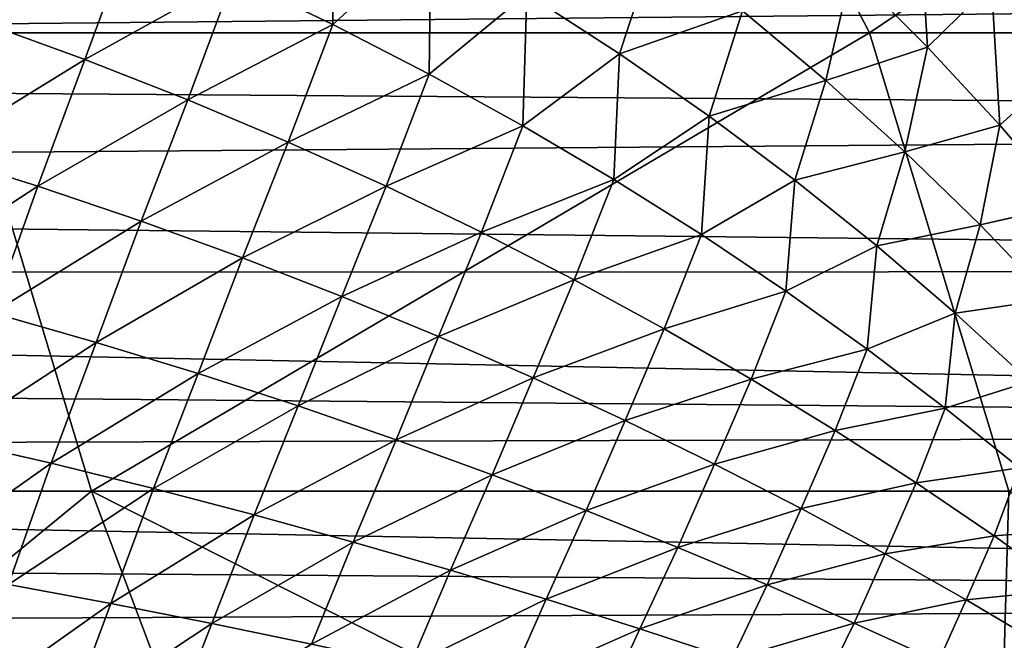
# Model space of a CAD drawing. Header units: metres. Extents: x -31 to 127, y -24 to 31.
# Tile 127 of 150: x 68.41 to 76.22, y 2.44 to 7.36. Entities that reach past the tile are written whole.
import ezdxf

# ---------------------------------------------------------------- set-up
doc = ezdxf.new("R2010")
doc.units = ezdxf.units.M
doc.layers.add('solid_12_381_041_XXX', color=7, linetype='CONTINUOUS')

msp = doc.modelspace()

# ---------------------------------------------------------------- linework, layer by layer
at = {"layer": 'solid_12_381_041_XXX'}
for points in [[(67.881393, 7.255768, 116.356506), (73.274483, 10.888505, 116.124146), (66.014526, 10.888664, 116.173706)], [(67.881393, 7.255768, 116.356506), (75.151154, 7.255651, 116.299934), (73.274483, 10.888505, 116.124146)], [(75.151154, 7.255651, 116.299934), (80.527054, 10.888279, 116.066391), (73.274483, 10.888505, 116.124146)], [(75.151154, 7.255651, 116.299934), (82.405952, 7.255489, 116.227669), (80.527054, 10.888279, 116.066391)], [(70.105797, 7.699102, 145.465561), (70.892693, 7.32212, 145.441025), (70.88205, 8.466869, 145.416565)], [(70.882065, 8.466853, 141.755753), (70.892708, 7.322107, 141.731293), (70.105812, 7.699088, 141.706741)], [(70.892693, 7.32212, 145.441025), (71.669548, 8.026549, 145.393661), (70.88205, 8.466869, 145.416565)], [(70.882065, 8.466853, 141.755753), (71.669563, 8.026533, 141.778656), (70.892708, 7.322107, 141.731293)], [(67.248924, 7.630525, 145.5784), (68.095543, 7.346484, 145.552383), (68.473434, 8.396881, 145.514313)], [(68.47345, 8.396866, 141.658005), (68.095558, 7.346471, 141.619934), (67.248947, 7.630512, 141.593918)], [(68.095543, 7.346484, 145.552383), (69.298744, 8.05762, 145.490021), (68.473434, 8.396881, 145.514313)], [(68.47345, 8.396866, 141.658005), (69.298759, 8.057606, 141.682297), (68.095558, 7.346471, 141.619934)], [(75.00399, 7.746638, 145.252319), (75.610359, 7.141724, 145.236145), (75.537964, 8.30592, 145.215683)], [(75.537971, 8.305903, 141.956635), (75.610367, 7.141707, 141.936172), (75.003998, 7.74662, 141.919998)], [(75.610359, 7.141724, 145.236145), (76.118584, 7.640597, 145.202576), (75.537964, 8.30592, 145.215683)], [(75.537971, 8.305903, 141.956635), (76.118584, 7.640582, 141.969742), (75.610367, 7.141707, 141.936172)], [(68.095543, 7.346484, 145.552383), (68.927353, 7.044513, 145.526108), (69.298744, 8.05762, 145.490021)], [(69.298759, 8.057606, 141.682297), (68.927368, 7.044501, 141.64621), (68.095558, 7.346471, 141.619934)], [(68.927353, 7.044513, 145.526108), (70.105797, 7.699102, 145.465561), (69.298744, 8.05762, 145.490021)], [(69.298759, 8.057606, 141.682297), (70.105812, 7.699088, 141.706741), (68.927368, 7.044501, 141.64621)], [(70.892693, 7.32212, 145.441025), (71.658127, 6.92785, 145.416473), (71.669548, 8.026549, 145.393661)], [(71.669563, 8.026533, 141.778656), (71.658134, 6.927837, 141.755844), (70.892708, 7.322107, 141.731293)], [(71.658127, 6.92785, 145.416473), (72.431908, 7.566707, 145.370804), (71.669548, 8.026549, 145.393661)], [(71.669563, 8.026533, 141.778656), (72.431915, 7.566691, 141.801514), (71.658134, 6.927837, 141.755844)], [(72.431908, 7.566707, 145.370804), (73.168083, 7.08901, 145.348038), (73.454033, 7.966014, 145.317688)], [(73.454041, 7.965998, 141.85463), (73.168098, 7.088996, 141.82428), (72.431915, 7.566691, 141.801514)], [(73.168083, 7.08901, 145.348038), (74.143051, 7.430277, 145.297928), (73.454033, 7.966014, 145.317688)], [(73.454041, 7.965998, 141.85463), (74.143059, 7.430262, 141.87439), (73.168098, 7.088996, 141.82428)], [(99.902351, 7.642428, 97.628105), (35.712475, 7.005709, 97.420624), (35.159813, 7.964255, 97.739021)], [(74.143051, 7.430277, 145.297928), (74.80249, 6.878317, 145.278397), (75.00399, 7.746638, 145.252319)], [(75.003998, 7.74662, 141.919998), (74.802498, 6.878303, 141.893921), (74.143059, 7.430262, 141.87439)], [(74.80249, 6.878317, 145.278397), (75.610359, 7.141724, 145.236145), (75.00399, 7.746638, 145.252319)], [(75.003998, 7.74662, 141.919998), (75.610367, 7.141707, 141.936172), (74.802498, 6.878303, 141.893921)], [(68.927353, 7.044513, 145.526108), (69.742493, 6.725311, 145.499649), (70.105797, 7.699102, 145.465561)], [(70.105812, 7.699088, 141.706741), (69.742508, 6.7253, 141.672668), (68.927368, 7.044501, 141.64621)], [(69.742493, 6.725311, 145.499649), (70.892693, 7.32212, 145.441025), (70.105797, 7.699102, 145.465561)], [(70.105812, 7.699088, 141.706741), (70.892708, 7.322107, 141.731293), (69.742508, 6.7253, 141.672668)], [(76.118584, 7.640597, 145.202576), (76.664116, 6.959294, 145.189743), (76.918175, 7.693233, 145.163467)], [(76.918175, 7.693213, 142.00885), (76.664116, 6.95928, 141.982574), (76.118584, 7.640582, 141.969742)], [(99.190849, 6.554271, 97.287514), (35.712475, 7.005709, 97.420624), (99.902351, 7.642428, 97.628105)], [(75.610359, 7.141724, 145.236145), (76.184341, 6.522316, 145.220245), (76.118584, 7.640597, 145.202576)], [(76.118584, 7.640582, 141.969742), (76.184341, 6.5223, 141.952057), (75.610367, 7.141707, 141.936172)], [(76.184341, 6.522316, 145.220245), (76.664116, 6.959294, 145.189743), (76.118584, 7.640597, 145.202576)], [(76.118584, 7.640582, 141.969742), (76.664116, 6.95928, 141.982574), (76.184341, 6.5223, 141.952057)], [(71.658127, 6.92785, 145.416473), (72.401207, 6.517734, 145.391953), (72.431908, 7.566707, 145.370804)], [(72.431915, 7.566691, 141.801514), (72.401215, 6.517722, 141.780365), (71.658134, 6.927837, 141.755844)], [(72.401207, 6.517734, 145.391953), (73.168083, 7.08901, 145.348038), (72.431908, 7.566707, 145.370804)], [(72.431915, 7.566691, 141.801514), (73.168098, 7.088996, 141.82428), (72.401215, 6.517722, 141.780365)], [(73.168083, 7.08901, 145.348038), (73.87706, 6.595129, 145.325439), (74.143051, 7.430277, 145.297928)], [(74.143059, 7.430262, 141.87439), (73.877075, 6.595115, 141.846878), (73.168098, 7.088996, 141.82428)], [(73.87706, 6.595129, 145.325439), (74.80249, 6.878317, 145.278397), (74.143051, 7.430277, 145.297928)], [(74.143059, 7.430262, 141.87439), (74.802498, 6.878303, 141.893921), (73.877075, 6.595115, 141.846878)], [(67.718353, 6.30182, 145.586899), (68.927353, 7.044513, 145.526108), (68.095543, 7.346484, 145.552383)], [(68.095558, 7.346471, 141.619934), (68.927368, 7.044501, 141.64621), (67.718376, 6.301807, 141.585419)], [(69.742493, 6.725311, 145.499649), (70.5392, 6.389622, 145.473068), (70.892693, 7.32212, 145.441025)], [(70.892708, 7.322107, 141.731293), (70.539207, 6.389611, 141.699249), (69.742508, 6.7253, 141.672668)], [(70.5392, 6.389622, 145.473068), (71.658127, 6.92785, 145.416473), (70.892693, 7.32212, 145.441025)], [(70.892708, 7.322107, 141.731293), (71.658134, 6.927837, 141.755844), (70.539207, 6.389611, 141.699249)], [(61.689842, 3.619822, 116.518829), (68.979095, 3.619782, 116.472359), (67.881393, 7.255768, 116.356506)], [(68.979095, 3.619782, 116.472359), (75.151154, 7.255651, 116.299934), (67.881393, 7.255768, 116.356506)], [(68.979095, 3.619782, 116.472359), (76.253685, 3.61972, 116.412567), (75.151154, 7.255651, 116.299934)], [(76.253685, 3.61972, 116.412567), (82.405952, 7.255489, 116.227669), (75.151154, 7.255651, 116.299934)], [(74.80249, 6.878317, 145.278397), (75.431305, 6.311838, 145.259125), (75.610359, 7.141724, 145.236145)], [(75.610367, 7.141707, 141.936172), (75.431313, 6.311824, 141.913193), (74.802498, 6.878303, 141.893921)], [(75.431305, 6.311838, 145.259125), (76.184341, 6.522316, 145.220245), (75.610359, 7.141724, 145.236145)], [(75.610367, 7.141707, 141.936172), (76.184341, 6.5223, 141.952057), (75.431313, 6.311824, 141.913193)], [(67.718353, 6.30182, 145.586899), (68.553383, 6.039426, 145.559036), (68.927353, 7.044513, 145.526108)], [(68.927368, 7.044501, 141.64621), (68.553406, 6.039414, 141.613281), (67.718376, 6.301807, 141.585419)], [(68.553383, 6.039426, 145.559036), (69.742493, 6.725311, 145.499649), (68.927353, 7.044513, 145.526108)], [(68.927368, 7.044501, 141.64621), (69.742508, 6.7253, 141.672668), (68.553406, 6.039414, 141.613281)], [(72.401207, 6.517734, 145.391953), (73.121048, 6.093219, 145.367523), (73.168083, 7.08901, 145.348038)], [(73.168098, 7.088996, 141.82428), (73.121056, 6.093207, 141.804794), (72.401215, 6.517722, 141.780365)], [(73.121048, 6.093219, 145.367523), (73.87706, 6.595129, 145.325439), (73.168083, 7.08901, 145.348038)], [(73.168098, 7.088996, 141.82428), (73.877075, 6.595115, 141.846878), (73.121056, 6.093207, 141.804794)], [(99.190849, 6.554271, 97.287514), (36.185429, 6.052796, 97.147064), (35.712475, 7.005709, 97.420624)], [(76.184341, 6.522316, 145.220245), (76.724876, 5.890105, 145.204697), (76.664116, 6.959294, 145.189743)], [(76.664116, 6.95928, 141.982574), (76.724884, 5.890091, 141.967621), (76.184341, 6.5223, 141.952057)], [(70.5392, 6.389622, 145.473068), (71.316292, 6.038586, 145.446442), (71.658127, 6.92785, 145.416473)], [(71.658134, 6.927837, 141.755844), (71.316307, 6.038576, 141.725876), (70.539207, 6.389611, 141.699249)], [(71.316292, 6.038586, 145.446442), (72.401207, 6.517734, 145.391953), (71.658127, 6.92785, 145.416473)], [(71.658134, 6.927837, 141.755844), (72.401215, 6.517722, 141.780365), (71.316307, 6.038576, 141.725876)], [(73.87706, 6.595129, 145.325439), (74.557816, 6.086732, 145.30307), (74.80249, 6.878317, 145.278397)], [(74.802498, 6.878303, 141.893921), (74.557823, 6.086719, 141.869247), (73.877075, 6.595115, 141.846878)], [(74.557816, 6.086732, 145.30307), (75.431305, 6.311838, 145.259125), (74.80249, 6.878317, 145.278397)], [(74.802498, 6.878303, 141.893921), (75.431313, 6.311824, 141.913193), (74.557823, 6.086719, 141.869247)], [(68.553383, 6.039426, 145.559036), (69.373619, 5.761973, 145.530945), (69.742493, 6.725311, 145.499649)], [(69.742508, 6.7253, 141.672668), (69.373634, 5.761961, 141.641373), (68.553406, 6.039414, 141.613281)], [(69.373619, 5.761973, 145.530945), (70.5392, 6.389622, 145.473068), (69.742493, 6.725311, 145.499649)], [(69.742508, 6.7253, 141.672668), (70.539207, 6.389611, 141.699249), (69.373634, 5.761961, 141.641373)], [(73.121048, 6.093219, 145.367523), (73.816757, 5.655753, 145.343262), (73.87706, 6.595129, 145.325439)], [(73.877075, 6.595115, 141.846878), (73.816765, 5.655743, 141.829056), (73.121056, 6.093207, 141.804794)], [(73.816757, 5.655753, 145.343262), (74.557816, 6.086732, 145.30307), (73.87706, 6.595129, 145.325439)], [(73.877075, 6.595115, 141.846878), (74.557823, 6.086719, 141.869247), (73.816765, 5.655743, 141.829056)], [(98.588036, 5.368226, 96.979462), (36.185429, 6.052796, 97.147064), (99.190849, 6.554271, 97.287514)], [(71.316292, 6.038586, 145.446442), (72.072968, 5.673555, 145.4198), (72.401207, 6.517734, 145.391953)], [(72.401215, 6.517722, 141.780365), (72.072975, 5.673545, 141.752518), (71.316307, 6.038576, 141.725876)], [(72.072968, 5.673555, 145.4198), (73.121048, 6.093219, 145.367523), (72.401207, 6.517734, 145.391953)], [(72.401215, 6.517722, 141.780365), (73.121056, 6.093207, 141.804794), (72.072975, 5.673545, 141.752518)], [(75.431305, 6.311838, 145.259125), (76.028442, 5.732542, 145.240204), (76.184341, 6.522316, 145.220245)], [(76.184341, 6.5223, 141.952057), (76.02845, 5.73253, 141.932114), (75.431313, 6.311824, 141.913193)], [(76.028442, 5.732542, 145.240204), (76.724876, 5.890105, 145.204697), (76.184341, 6.522316, 145.220245)], [(76.184341, 6.5223, 141.952057), (76.724884, 5.890091, 141.967621), (76.02845, 5.73253, 141.932114)], [(69.373619, 5.761973, 145.530945), (70.177422, 5.470138, 145.502686), (70.5392, 6.389622, 145.473068)], [(70.539207, 6.389611, 141.699249), (70.177437, 5.470127, 141.669632), (69.373634, 5.761961, 141.641373)], [(70.177422, 5.470138, 145.502686), (71.316292, 6.038586, 145.446442), (70.5392, 6.389622, 145.473068)], [(70.539207, 6.389611, 141.699249), (71.316307, 6.038576, 141.725876), (70.177437, 5.470127, 141.669632)], [(67.357567, 5.255909, 145.617508), (68.553383, 6.039426, 145.559036), (67.718353, 6.30182, 145.586899)], [(67.718376, 6.301807, 141.585419), (68.553406, 6.039414, 141.613281), (67.35759, 5.2559, 141.55481)], [(74.557816, 6.086732, 145.30307), (75.209305, 5.565488, 145.280975), (75.431305, 6.311838, 145.259125)], [(75.431313, 6.311824, 141.913193), (75.209312, 5.565476, 141.891342), (74.557823, 6.086719, 141.869247)], [(75.209305, 5.565488, 145.280975), (76.028442, 5.732542, 145.240204), (75.431305, 6.311838, 145.259125)], [(75.431313, 6.311824, 141.913193), (76.02845, 5.73253, 141.932114), (75.209312, 5.565476, 141.891342)], [(72.072968, 5.673555, 145.4198), (72.80838, 5.295884, 145.393234), (73.121048, 6.093219, 145.367523)], [(73.121056, 6.093207, 141.804794), (72.808388, 5.295875, 141.779083), (72.072975, 5.673545, 141.752518)], [(72.80838, 5.295884, 145.393234), (73.816757, 5.655753, 145.343262), (73.121048, 6.093219, 145.367523)], [(73.121056, 6.093207, 141.804794), (73.816765, 5.655743, 141.829056), (72.808388, 5.295875, 141.779083)], [(98.588036, 5.368226, 96.979462), (36.485451, 5.347665, 96.975113), (36.185429, 6.052796, 97.147064)], [(67.357567, 5.255909, 145.617508), (68.193306, 5.034445, 145.588394), (68.553383, 6.039426, 145.559036)], [(68.553406, 6.039414, 141.613281), (68.193321, 5.034436, 141.583923), (67.35759, 5.2559, 141.55481)], [(68.193306, 5.034445, 145.588394), (69.373619, 5.761973, 145.530945), (68.553383, 6.039426, 145.559036)], [(68.553406, 6.039414, 141.613281), (69.373634, 5.761961, 141.641373), (68.193321, 5.034436, 141.583923)], [(70.177422, 5.470138, 145.502686), (70.963783, 5.164984, 145.474304), (71.316292, 6.038586, 145.446442)], [(71.316307, 6.038576, 141.725876), (70.963799, 5.164973, 141.698013), (70.177437, 5.470127, 141.669632)], [(70.963783, 5.164984, 145.474304), (72.072968, 5.673555, 145.4198), (71.316292, 6.038586, 145.446442)], [(71.316307, 6.038576, 141.725876), (72.072975, 5.673545, 141.752518), (70.963799, 5.164973, 141.698013)], [(73.816757, 5.655753, 145.343262), (74.487457, 5.206784, 145.319214), (74.557816, 6.086732, 145.30307)], [(74.557823, 6.086719, 141.869247), (74.487465, 5.206775, 141.853104), (73.816765, 5.655743, 141.829056)], [(74.487457, 5.206784, 145.319214), (75.209305, 5.565488, 145.280975), (74.557816, 6.086732, 145.30307)], [(74.557823, 6.086719, 141.869247), (75.209312, 5.565476, 141.891342), (74.487465, 5.206775, 141.853104)], [(76.028442, 5.732542, 145.240204), (76.592842, 5.142134, 145.221664), (76.724876, 5.890105, 145.204697)], [(76.724884, 5.890091, 141.967621), (76.592842, 5.142123, 141.950653), (76.02845, 5.73253, 141.932114)], [(68.193306, 5.034445, 145.588394), (69.016273, 4.800198, 145.55899), (69.373619, 5.761973, 145.530945)], [(69.373634, 5.761961, 141.641373), (69.016289, 4.800189, 141.613327), (68.193321, 5.034436, 141.583923)], [(69.016273, 4.800198, 145.55899), (70.177422, 5.470138, 145.502686), (69.373619, 5.761973, 145.530945)], [(69.373634, 5.761961, 141.641373), (70.177437, 5.470127, 141.669632), (69.016289, 4.800189, 141.613327)], [(75.209305, 5.565488, 145.280975), (75.830521, 5.033067, 145.259247), (76.028442, 5.732542, 145.240204)], [(76.02845, 5.73253, 141.932114), (75.830528, 5.033056, 141.913071), (75.209312, 5.565476, 141.891342)], [(75.830521, 5.033067, 145.259247), (76.592842, 5.142134, 145.221664), (76.028442, 5.732542, 145.240204)], [(76.02845, 5.73253, 141.932114), (76.592842, 5.142123, 141.950653), (75.830528, 5.033056, 141.913071)], [(70.963783, 5.164984, 145.474304), (71.731964, 4.847741, 145.445892), (72.072968, 5.673555, 145.4198)], [(72.072975, 5.673545, 141.752518), (71.731979, 4.84773, 141.726425), (70.963799, 5.164973, 141.698013)], [(71.731964, 4.847741, 145.445892), (72.80838, 5.295884, 145.393234), (72.072968, 5.673555, 145.4198)], [(72.072975, 5.673545, 141.752518), (72.808388, 5.295875, 141.779083), (71.731979, 4.84773, 141.726425)], [(72.80838, 5.295884, 145.393234), (73.521721, 4.906924, 145.366791), (73.816757, 5.655753, 145.343262)], [(73.816765, 5.655743, 141.829056), (73.521729, 4.906916, 141.805527), (72.808388, 5.295875, 141.779083)], [(73.521721, 4.906924, 145.366791), (74.487457, 5.206784, 145.319214), (73.816757, 5.655753, 145.343262)], [(73.816765, 5.655743, 141.829056), (74.487465, 5.206775, 141.853104), (73.521729, 4.906916, 141.805527)], [(74.487457, 5.206784, 145.319214), (75.132256, 4.74776, 145.295441), (75.209305, 5.565488, 145.280975)], [(75.209312, 5.565476, 141.891342), (75.132263, 4.747751, 141.876862), (74.487465, 5.206775, 141.853104)], [(75.132256, 4.74776, 145.295441), (75.830521, 5.033067, 145.259247), (75.209305, 5.565488, 145.280975)], [(75.209312, 5.565476, 141.891342), (75.830528, 5.033056, 141.913071), (75.132263, 4.747751, 141.876862)], [(69.016273, 4.800198, 145.55899), (69.825043, 4.553767, 145.529373), (70.177422, 5.470138, 145.502686)], [(70.177437, 5.470127, 141.669632), (69.825058, 4.553759, 141.642944), (69.016289, 4.800189, 141.613327)], [(69.825043, 4.553767, 145.529373), (70.963783, 5.164984, 145.474304), (70.177422, 5.470138, 145.502686)], [(70.177437, 5.470127, 141.669632), (70.963799, 5.164973, 141.698013), (69.825058, 4.553759, 141.642944)], [(98.102058, 4.094952, 96.729218), (36.485451, 5.347665, 96.975113), (98.588036, 5.368226, 96.979462)], [(98.102058, 4.094952, 96.729218), (36.74585, 4.63564, 96.825691), (36.485451, 5.347665, 96.975113)], [(71.731964, 4.847741, 145.445892), (72.481209, 4.519639, 145.417496), (72.80838, 5.295884, 145.393234)], [(72.808388, 5.295875, 141.779083), (72.481224, 4.519629, 141.754822), (71.731979, 4.84773, 141.726425)], [(72.481209, 4.519639, 145.417496), (73.521721, 4.906924, 145.366791), (72.80838, 5.295884, 145.393234)], [(72.808388, 5.295875, 141.779083), (73.521729, 4.906916, 141.805527), (72.481224, 4.519629, 141.754822)], [(69.825043, 4.553767, 145.529373), (70.618759, 4.29611, 145.499603), (70.963783, 5.164984, 145.474304)], [(70.963799, 5.164973, 141.698013), (70.618774, 4.296103, 141.672714), (69.825058, 4.553759, 141.642944)], [(70.618759, 4.29611, 145.499603), (71.731964, 4.847741, 145.445892), (70.963783, 5.164984, 145.474304)], [(70.963799, 5.164973, 141.698013), (71.731979, 4.84773, 141.726425), (70.618774, 4.296103, 141.672714)], [(73.521721, 4.906924, 145.366791), (74.212158, 4.508031, 145.34053), (74.487457, 5.206784, 145.319214)], [(74.487465, 5.206775, 141.853104), (74.212166, 4.508024, 141.831787), (73.521729, 4.906916, 141.805527)], [(74.212158, 4.508031, 145.34053), (75.132256, 4.74776, 145.295441), (74.487457, 5.206784, 145.319214)], [(74.487465, 5.206775, 141.853104), (75.132263, 4.747751, 141.876862), (74.212166, 4.508024, 141.831787)], [(75.830521, 5.033067, 145.259247), (76.420425, 4.491136, 145.23793), (76.592842, 5.142134, 145.221664)], [(76.592842, 5.142123, 141.950653), (76.420433, 4.491126, 141.934372), (75.830528, 5.033056, 141.913071)], [(67.83728, 4.030972, 145.614594), (69.016273, 4.800198, 145.55899), (68.193306, 5.034445, 145.588394)], [(68.193321, 5.034436, 141.583923), (69.016289, 4.800189, 141.613327), (67.837303, 4.030964, 141.557724)], [(75.132256, 4.74776, 145.295441), (75.750275, 4.280128, 145.272018), (75.830521, 5.033067, 145.259247)], [(75.830528, 5.033056, 141.913071), (75.750282, 4.280121, 141.900299), (75.132263, 4.747751, 141.876862)], [(75.750275, 4.280128, 145.272018), (76.420425, 4.491136, 145.23793), (75.830521, 5.033067, 145.259247)], [(75.830528, 5.033056, 141.913071), (76.420433, 4.491126, 141.934372), (75.750282, 4.280121, 141.900299)], [(70.618759, 4.29611, 145.499603), (71.396759, 4.02831, 145.469711), (71.731964, 4.847741, 145.445892)], [(71.731979, 4.84773, 141.726425), (71.396774, 4.028303, 141.702606), (70.618774, 4.296103, 141.672714)], [(71.396759, 4.02831, 145.469711), (72.481209, 4.519639, 145.417496), (71.731964, 4.847741, 145.445892)], [(71.731979, 4.84773, 141.726425), (72.481224, 4.519629, 141.754822), (71.396774, 4.028303, 141.702606)], [(72.481209, 4.519639, 145.417496), (73.210777, 4.18191, 145.38916), (73.521721, 4.906924, 145.366791)], [(73.521729, 4.906916, 141.805527), (73.210793, 4.1819, 141.783157), (72.481224, 4.519629, 141.754822)], [(73.210777, 4.18191, 145.38916), (74.212158, 4.508031, 145.34053), (73.521721, 4.906924, 145.366791)], [(73.521729, 4.906916, 141.805527), (74.212166, 4.508024, 141.831787), (73.210793, 4.1819, 141.783157)], [(67.83728, 4.030972, 145.614594), (68.660103, 3.841571, 145.584274), (69.016273, 4.800198, 145.55899)], [(69.016289, 4.800189, 141.613327), (68.660126, 3.841563, 141.588043), (67.837303, 4.030964, 141.557724)], [(68.660103, 3.841571, 145.584274), (69.825043, 4.553767, 145.529373), (69.016273, 4.800198, 145.55899)], [(69.016289, 4.800189, 141.613327), (69.825058, 4.553759, 141.642944), (68.660126, 3.841563, 141.588043)], [(74.212158, 4.508031, 145.34053), (74.878876, 4.100559, 145.314514), (75.132256, 4.74776, 145.295441)], [(75.132263, 4.747751, 141.876862), (74.878876, 4.100553, 141.857803), (74.212166, 4.508024, 141.831787)], [(74.878876, 4.100559, 145.314514), (75.750275, 4.280128, 145.272018), (75.132256, 4.74776, 145.295441)], [(75.132263, 4.747751, 141.876862), (75.750282, 4.280121, 141.900299), (74.878876, 4.100553, 141.857803)], [(98.102058, 4.094952, 96.729218), (36.966694, 3.91907, 96.699104), (36.74585, 4.63564, 96.825691)], [(68.660103, 3.841571, 145.584274), (69.471199, 3.642281, 145.553665), (69.825043, 4.553767, 145.529373)], [(69.825058, 4.553759, 141.642944), (69.471214, 3.642274, 141.618652), (68.660126, 3.841563, 141.588043)], [(69.471199, 3.642281, 145.553665), (70.618759, 4.29611, 145.499603), (69.825043, 4.553767, 145.529373)], [(69.825058, 4.553759, 141.642944), (70.618774, 4.296103, 141.672714), (69.471214, 3.642274, 141.618652)], [(71.396759, 4.02831, 145.469711), (72.158401, 3.751451, 145.439774), (72.481209, 4.519639, 145.417496)], [(72.481224, 4.519629, 141.754822), (72.158409, 3.751444, 141.732544), (71.396774, 4.028303, 141.702606)], [(72.158401, 3.751451, 145.439774), (73.210777, 4.18191, 145.38916), (72.481209, 4.519639, 145.417496)], [(72.481224, 4.519629, 141.754822), (73.210793, 4.1819, 141.783157), (72.158409, 3.751444, 141.732544)], [(73.210777, 4.18191, 145.38916), (73.919922, 3.835782, 145.360962), (74.212158, 4.508031, 145.34053)], [(74.212166, 4.508024, 141.831787), (73.919937, 3.835773, 141.811356), (73.210793, 4.1819, 141.783157)], [(73.919922, 3.835782, 145.360962), (74.878876, 4.100559, 145.314514), (74.212158, 4.508031, 145.34053)], [(74.212166, 4.508024, 141.831787), (74.878876, 4.100553, 141.857803), (73.919937, 3.835773, 141.811356)], [(75.750275, 4.280128, 145.272018), (76.340645, 3.805328, 145.248993), (76.420425, 4.491136, 145.23793)], [(76.420433, 4.491126, 141.934372), (76.340645, 3.805322, 141.923325), (75.750282, 4.280121, 141.900299)], [(69.471199, 3.642281, 145.553665), (70.269867, 3.433918, 145.522827), (70.618759, 4.29611, 145.499603)], [(70.618774, 4.296103, 141.672714), (70.269875, 3.433911, 141.64949), (69.471214, 3.642274, 141.618652)], [(70.269867, 3.433918, 145.522827), (71.396759, 4.02831, 145.469711), (70.618759, 4.29611, 145.499603)], [(70.618774, 4.296103, 141.672714), (71.396774, 4.028303, 141.702606), (70.269875, 3.433911, 141.64949)], [(74.878876, 4.100559, 145.314514), (75.521042, 3.68586, 145.288818), (75.750275, 4.280128, 145.272018)], [(75.750282, 4.280121, 141.900299), (75.521042, 3.685854, 141.883499), (74.878876, 4.100553, 141.857803)], [(75.521042, 3.68586, 145.288818), (76.340645, 3.805328, 145.248993), (75.750275, 4.280128, 145.272018)], [(75.750282, 4.280121, 141.900299), (76.340645, 3.805322, 141.923325), (75.521042, 3.685854, 141.883499)], [(72.158401, 3.751451, 145.439774), (72.903015, 3.466616, 145.409821), (73.210777, 4.18191, 145.38916)], [(73.210793, 4.1819, 141.783157), (72.903023, 3.46661, 141.762497), (72.158409, 3.751444, 141.732544)], [(72.903015, 3.466616, 145.409821), (73.919922, 3.835782, 145.360962), (73.210777, 4.18191, 145.38916)], [(73.210793, 4.1819, 141.783157), (73.919937, 3.835773, 141.811356), (72.903023, 3.46661, 141.762497)], [(97.747482, 2.75414, 96.541496), (36.966694, 3.91907, 96.699104), (98.102058, 4.094952, 96.729218)], [(73.919922, 3.835782, 145.360962), (74.607903, 3.482487, 145.332962), (74.878876, 4.100559, 145.314514)], [(74.878876, 4.100553, 141.857803), (74.60791, 3.482479, 141.839355), (73.919937, 3.835773, 141.811356)], [(74.607903, 3.482487, 145.332962), (75.521042, 3.68586, 145.288818), (74.878876, 4.100559, 145.314514)], [(74.878876, 4.100553, 141.857803), (75.521042, 3.685854, 141.883499), (74.60791, 3.482479, 141.839355)], [(67.499733, 3.024281, 145.637207), (68.660103, 3.841571, 145.584274), (67.83728, 4.030972, 145.614594)], [(67.837303, 4.030964, 141.557724), (68.660126, 3.841563, 141.588043), (67.499748, 3.024275, 141.53511)], [(70.269867, 3.433918, 145.522827), (71.05555, 3.217393, 145.491806), (71.396759, 4.02831, 145.469711)], [(71.396774, 4.028303, 141.702606), (71.055557, 3.217387, 141.680511), (70.269875, 3.433911, 141.64949)], [(71.05555, 3.217393, 145.491806), (72.158401, 3.751451, 145.439774), (71.396759, 4.02831, 145.469711)], [(71.396774, 4.028303, 141.702606), (72.158409, 3.751444, 141.732544), (71.055557, 3.217387, 141.680511)], [(97.747482, 2.75414, 96.541496), (37.147911, 3.200488, 96.595108), (36.966694, 3.91907, 96.699104)], [(67.499733, 3.024281, 145.637207), (68.320206, 2.880782, 145.606293), (68.660103, 3.841571, 145.584274)], [(68.660126, 3.841563, 141.588043), (68.320221, 2.880776, 141.566025), (67.499748, 3.024275, 141.53511)], [(68.320206, 2.880782, 145.606293), (69.471199, 3.642281, 145.553665), (68.660103, 3.841571, 145.584274)], [(68.660126, 3.841563, 141.588043), (69.471214, 3.642274, 141.618652), (68.320221, 2.880776, 141.566025)], [(72.903015, 3.466616, 145.409821), (73.629959, 3.174889, 145.379944), (73.919922, 3.835782, 145.360962)], [(73.919937, 3.835773, 141.811356), (73.629967, 3.174884, 141.792374), (72.903023, 3.46661, 141.762497)], [(73.629959, 3.174889, 145.379944), (74.607903, 3.482487, 145.332962), (73.919922, 3.835782, 145.360962)], [(73.919937, 3.835773, 141.811356), (74.60791, 3.482479, 141.839355), (73.629967, 3.174884, 141.792374)], [(71.05555, 3.217393, 145.491806), (71.827705, 2.993618, 145.460632), (72.158401, 3.751451, 145.439774)], [(72.158409, 3.751444, 141.732544), (71.827713, 2.993612, 141.711685), (71.055557, 3.217387, 141.680511)], [(71.827705, 2.993618, 145.460632), (72.903015, 3.466616, 145.409821), (72.158401, 3.751451, 145.439774)], [(72.158409, 3.751444, 141.732544), (72.903023, 3.46661, 141.762497), (71.827713, 2.993612, 141.711685)], [(75.521042, 3.68586, 145.288818), (76.137878, 3.265266, 145.263474), (76.340645, 3.805328, 145.248993)], [(76.340645, 3.805322, 141.923325), (76.137886, 3.265262, 141.908844), (75.521042, 3.685854, 141.883499)], [(76.137878, 3.265266, 145.263474), (76.903122, 3.32455, 145.22641), (76.340645, 3.805328, 145.248993)], [(76.340645, 3.805322, 141.923325), (76.903122, 3.324545, 141.945908), (76.137886, 3.265262, 141.908844)], [(74.607903, 3.482487, 145.332962), (75.273964, 3.123256, 145.305206), (75.521042, 3.68586, 145.288818)], [(75.521042, 3.685854, 141.883499), (75.273972, 3.123248, 141.867111), (74.60791, 3.482479, 141.839355)], [(75.273964, 3.123256, 145.305206), (76.137878, 3.265266, 145.263474), (75.521042, 3.68586, 145.288818)], [(75.521042, 3.685854, 141.883499), (76.137886, 3.265262, 141.908844), (75.273972, 3.123248, 141.867111)], [(61.689842, 3.619822, 116.518829), (64.560226, 0.000006, 116.543846), (68.979095, 3.619782, 116.472359)], [(68.979095, 3.619782, 116.472359), (64.560226, 0.000006, 116.543846), (70.339767, 0.000006, 116.504814)], [(68.320206, 2.880782, 145.606293), (69.131607, 2.729765, 145.575027), (69.471199, 3.642281, 145.553665)], [(69.471214, 3.642274, 141.618652), (69.131622, 2.729759, 141.59729), (68.320221, 2.880776, 141.566025)], [(68.979095, 3.619782, 116.472359), (70.339767, 0.000006, 116.504814), (76.151085, 0.000004, 116.456345)], [(68.979095, 3.619782, 116.472359), (76.151085, 0.000004, 116.456345), (76.253685, 3.61972, 116.412567)], [(69.131607, 2.729765, 145.575027), (70.269867, 3.433918, 145.522827), (69.471199, 3.642281, 145.553665)], [(69.471214, 3.642274, 141.618652), (70.269875, 3.433911, 141.64949), (69.131622, 2.729759, 141.59729)], [(76.253685, 3.61972, 116.412567), (76.151085, 0.000004, 116.456345), (81.958794, 0.000003, 116.390541)], [(71.827705, 2.993618, 145.460632), (72.585785, 2.763502, 145.429382), (72.903015, 3.466616, 145.409821)], [(72.903023, 3.46661, 141.762497), (72.585793, 2.763496, 141.742935), (71.827713, 2.993612, 141.711685)], [(72.585785, 2.763502, 145.429382), (73.629959, 3.174889, 145.379944), (72.903015, 3.466616, 145.409821)], [(72.903023, 3.46661, 141.762497), (73.629967, 3.174884, 141.792374), (72.585793, 2.763496, 141.742935)], [(73.629959, 3.174889, 145.379944), (74.338577, 2.877354, 145.350174), (74.607903, 3.482487, 145.332962)], [(74.60791, 3.482479, 141.839355), (74.338585, 2.877349, 141.822144), (73.629967, 3.174884, 141.792374)], [(74.338577, 2.877354, 145.350174), (75.273964, 3.123256, 145.305206), (74.607903, 3.482487, 145.332962)], [(74.60791, 3.482479, 141.839355), (75.273972, 3.123248, 141.867111), (74.338585, 2.877349, 141.822144)], [(69.131607, 2.729765, 145.575027), (69.933388, 2.57188, 145.543442), (70.269867, 3.433918, 145.522827)], [(70.269875, 3.433911, 141.64949), (69.933403, 2.571874, 141.628876), (69.131622, 2.729759, 141.59729)], [(69.933388, 2.57188, 145.543442), (71.05555, 3.217393, 145.491806), (70.269867, 3.433918, 145.522827)], [(70.269875, 3.433911, 141.64949), (71.055557, 3.217387, 141.680511), (69.933403, 2.571874, 141.628876)], [(76.137878, 3.265266, 145.263474), (76.729362, 2.839794, 145.238541), (76.903122, 3.32455, 145.22641)], [(76.903122, 3.324545, 141.945908), (76.729362, 2.839791, 141.933777), (76.137886, 3.265262, 141.908844)], [(69.933388, 2.57188, 145.543442), (70.725121, 2.407843, 145.511581), (71.05555, 3.217393, 145.491806)], [(71.055557, 3.217387, 141.680511), (70.725136, 2.407838, 141.660736), (69.933403, 2.571874, 141.628876)], [(70.725121, 2.407843, 145.511581), (71.827705, 2.993618, 145.460632), (71.05555, 3.217393, 145.491806)], [(71.055557, 3.217387, 141.680511), (71.827713, 2.993612, 141.711685), (70.725136, 2.407838, 141.660736)], [(75.273964, 3.123256, 145.305206), (75.91745, 2.759281, 145.277756), (76.137878, 3.265266, 145.263474)], [(76.137886, 3.265262, 141.908844), (75.917458, 2.759274, 141.894547), (75.273972, 3.123248, 141.867111)], [(75.91745, 2.759281, 145.277756), (76.729362, 2.839794, 145.238541), (76.137878, 3.265266, 145.263474)], [(76.137886, 3.265262, 141.908844), (76.729362, 2.839791, 141.933777), (75.917458, 2.759274, 141.894547)], [(97.747482, 2.75414, 96.541496), (37.293068, 2.465663, 96.511459), (37.147911, 3.200488, 96.595108)], [(72.585785, 2.763502, 145.429382), (73.329239, 2.527957, 145.398087), (73.629959, 3.174889, 145.379944)], [(73.629967, 3.174884, 141.792374), (73.329247, 2.527953, 141.774231), (72.585793, 2.763496, 141.742935)], [(73.329239, 2.527957, 145.398087), (74.338577, 2.877354, 145.350174), (73.629959, 3.174889, 145.379944)], [(73.629967, 3.174884, 141.792374), (74.338585, 2.877349, 141.822144), (73.329247, 2.527953, 141.774231)], [(74.338577, 2.877354, 145.350174), (75.028214, 2.575094, 145.320572), (75.273964, 3.123256, 145.305206)], [(75.273972, 3.123248, 141.867111), (75.028214, 2.57509, 141.851746), (74.338585, 2.877349, 141.822144)], [(75.028214, 2.575094, 145.320572), (75.91745, 2.759281, 145.277756), (75.273964, 3.123256, 145.305206)], [(75.273972, 3.123248, 141.867111), (75.917458, 2.759274, 141.894547), (75.028214, 2.57509, 141.851746)], [(70.725121, 2.407843, 145.511581), (71.506386, 2.238372, 145.479477), (71.827705, 2.993618, 145.460632)], [(71.827713, 2.993612, 141.711685), (71.506393, 2.238367, 141.692841), (70.725136, 2.407838, 141.660736)], [(71.506386, 2.238372, 145.479477), (72.585785, 2.763502, 145.429382), (71.827705, 2.993618, 145.460632)], [(71.827713, 2.993612, 141.711685), (72.585793, 2.763496, 141.742935), (71.506393, 2.238367, 141.692841)], [(67.985382, 1.919259, 145.625534), (69.131607, 2.729765, 145.575027), (68.320206, 2.880782, 145.606293)], [(68.320221, 2.880776, 141.566025), (69.131622, 2.729759, 141.59729), (67.985397, 1.919256, 141.546783)], [(73.329239, 2.527957, 145.398087), (74.057526, 2.287895, 145.366806), (74.338577, 2.877354, 145.350174)], [(74.338585, 2.877349, 141.822144), (74.057533, 2.287891, 141.805511), (73.329247, 2.527953, 141.774231)], [(74.057526, 2.287895, 145.366806), (75.028214, 2.575094, 145.320572), (74.338577, 2.877354, 145.350174)], [(74.338585, 2.877349, 141.822144), (75.028214, 2.57509, 141.851746), (74.057533, 2.287891, 141.805511)], [(75.91745, 2.759281, 145.277756), (76.538452, 2.39141, 145.250641), (76.729362, 2.839794, 145.238541)], [(76.729362, 2.839791, 141.933777), (76.53846, 2.391404, 141.921661), (75.917458, 2.759274, 141.894547)], [(97.534081, 1.384655, 96.429512), (37.293068, 2.465663, 96.511459), (97.747482, 2.75414, 96.541496)], [(71.506386, 2.238372, 145.479477), (72.276741, 2.064182, 145.447189), (72.585785, 2.763502, 145.429382)], [(72.585793, 2.763496, 141.742935), (72.276749, 2.064178, 141.725128), (71.506393, 2.238367, 141.692841)], [(72.276741, 2.064182, 145.447189), (73.329239, 2.527957, 145.398087), (72.585785, 2.763502, 145.429382)], [(72.585793, 2.763496, 141.742935), (73.329247, 2.527953, 141.774231), (72.276749, 2.064178, 141.725128)], [(75.028214, 2.575094, 145.320572), (75.698318, 2.269141, 145.291183), (75.91745, 2.759281, 145.277756)], [(75.917458, 2.759274, 141.894547), (75.698326, 2.269138, 141.881119), (75.028214, 2.57509, 141.851746)], [(75.698318, 2.269141, 145.291183), (76.538452, 2.39141, 145.250641), (75.91745, 2.759281, 145.277756)], [(75.917458, 2.759274, 141.894547), (76.53846, 2.391404, 141.921661), (75.698326, 2.269138, 141.881119)], [(67.985382, 1.919259, 145.625534), (68.794472, 1.817812, 145.593964), (69.131607, 2.729765, 145.575027)], [(69.131622, 2.729759, 141.59729), (68.794487, 1.817809, 141.578354), (67.985397, 1.919256, 141.546783)], [(68.794472, 1.817812, 145.593964), (69.933388, 2.57188, 145.543442), (69.131607, 2.729765, 145.575027)], [(69.131622, 2.729759, 141.59729), (69.933403, 2.571874, 141.628876), (68.794487, 1.817809, 141.578354)], [(68.794472, 1.817812, 145.593964), (69.596977, 1.711753, 145.561981), (69.933388, 2.57188, 145.543442)], [(69.933403, 2.571874, 141.628876), (69.596992, 1.711749, 141.610336), (68.794487, 1.817809, 141.578354)], [(69.596977, 1.711753, 145.561981), (70.725121, 2.407843, 145.511581), (69.933388, 2.57188, 145.543442)], [(69.933403, 2.571874, 141.628876), (70.725136, 2.407838, 141.660736), (69.596992, 1.711749, 141.610336)], [(72.276741, 2.064182, 145.447189), (73.035767, 1.885991, 145.414734), (73.329239, 2.527957, 145.398087)], [(73.329247, 2.527953, 141.774231), (73.035774, 1.885987, 141.757584), (72.276749, 2.064178, 141.725128)], [(73.035767, 1.885991, 145.414734), (74.057526, 2.287895, 145.366806), (73.329239, 2.527957, 145.398087)], [(73.329247, 2.527953, 141.774231), (74.057533, 2.287891, 141.805511), (73.035774, 1.885987, 141.757584)], [(74.057526, 2.287895, 145.366806), (74.770096, 2.044226, 145.335587), (75.028214, 2.575094, 145.320572)], [(75.028214, 2.57509, 141.851746), (74.770096, 2.044223, 141.836731), (74.057533, 2.287891, 141.805511)], [(74.770096, 2.044226, 145.335587), (75.698318, 2.269141, 145.291183), (75.028214, 2.575094, 145.320572)], [(75.028214, 2.57509, 141.851746), (75.698326, 2.269138, 141.881119), (74.770096, 2.044223, 141.836731)], [(97.534081, 1.384655, 96.429512), (37.39967, 1.722445, 96.449654), (37.293068, 2.465663, 96.511459)]]:
    msp.add_3dface(points, dxfattribs=at)

doc.saveas('drawing.dxf')
